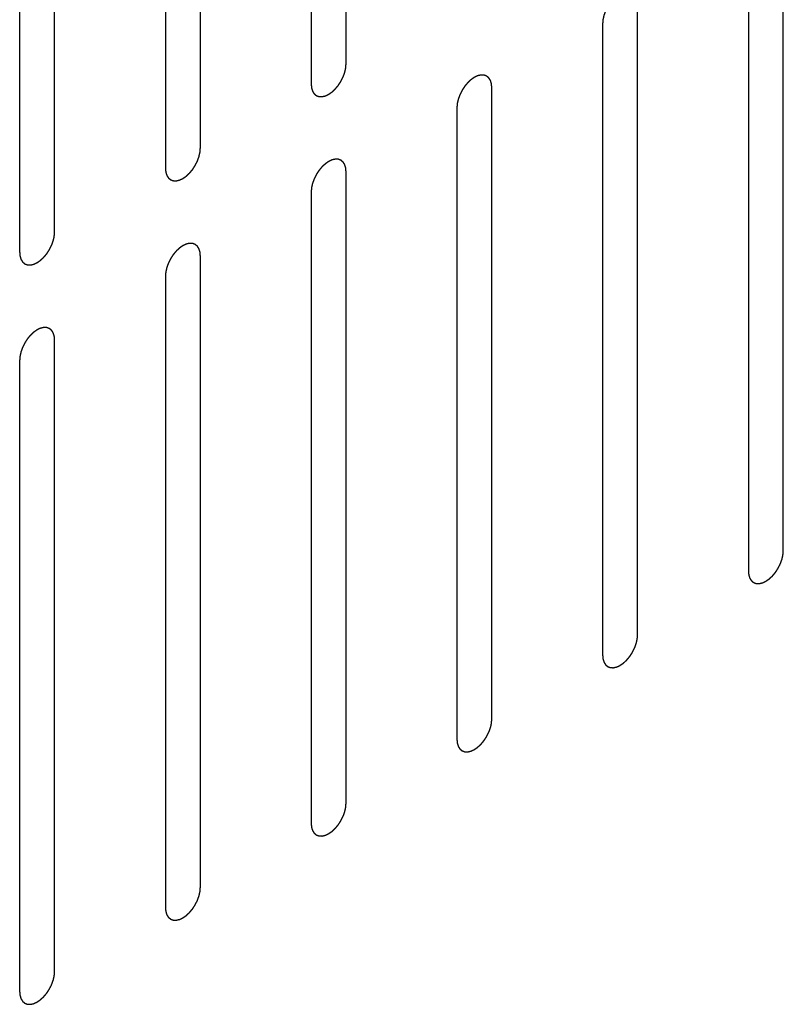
# Model space of a CAD drawing. Header units: inches. Extents: x 6 to 353, y 6 to 228.
# Tile 182 of 256: x 341.46 to 342.62, y 120.96 to 122.46. Entities that reach past the tile are written whole.
import ezdxf

# ---------------------------------------------------------------- set-up
doc = ezdxf.new("R2010")
doc.units = ezdxf.units.IN
doc.header["$LTSCALE"] = 19.946667
doc.header["$MEASUREMENT"] = 0
doc.linetypes.add('HIDDEN', pattern=[0.2, 0.1, -0.1])
doc.layers.add('DEFAULT_2', color=7, linetype='HIDDEN')

msp = doc.modelspace()

# ---------------------------------------------------------------- linework, layer by layer
at = {"layer": 'DEFAULT_2', "color": 7, "linetype": 'HIDDEN'}
for p, q in [((341.9532, 122.3913), (341.9532, 123.3507)), ((341.9002, 123.3201), (341.9002, 122.3607)), ((341.7319, 122.2635), (341.7319, 123.2229)), ((341.6789, 123.1923), (341.6789, 122.2329)), ((341.5106, 122.1358), (341.5106, 123.0951)), ((341.4575, 123.0645), (341.4575, 122.1051)), ((342.6172, 121.652), (342.6172, 122.6114)), ((342.5642, 122.5807), (342.5642, 121.6213)), ((342.3959, 121.5242), (342.3959, 122.4836)), ((342.3428, 122.453), (342.3428, 121.4936)), ((342.1745, 121.3964), (342.1745, 122.3558)), ((342.1215, 122.3252), (342.1215, 121.3658)), ((341.9532, 121.2686), (341.9532, 122.228)), ((341.9002, 122.1974), (341.9002, 121.238)), ((341.7319, 121.1408), (341.7319, 122.1002)), ((341.6789, 122.0696), (341.6789, 121.1102)), ((341.5106, 121.0131), (341.5106, 121.9725)), ((341.4575, 121.9418), (341.4575, 120.9824))]:
    msp.add_line(p, q, dxfattribs=at)
for points in [[(342.3959, 122.4836), (342.3958, 122.4845), (342.3957, 122.4859), (342.3955, 122.4876), (342.3954, 122.4884), (342.3954, 122.4889), (342.3954, 122.4892), (342.3953, 122.4895), (342.3952, 122.4899), (342.3949, 122.4906), (342.3946, 122.4917), (342.3943, 122.4927), (342.3941, 122.4934), (342.394, 122.4938), (342.3939, 122.4941), (342.3937, 122.4943), (342.3935, 122.4947), (342.3932, 122.4952), (342.3927, 122.496), (342.3921, 122.4968), (342.3918, 122.4974), (342.3916, 122.4977), (342.3915, 122.498), (342.3912, 122.4981), (342.391, 122.4984), (342.3905, 122.4988), (342.3898, 122.4994), (342.3891, 122.4999), (342.3886, 122.5003), (342.3883, 122.5006), (342.3881, 122.5008), (342.3879, 122.5008), (342.3875, 122.501), (342.3869, 122.5012), (342.3861, 122.5015), (342.3853, 122.5018), (342.3847, 122.502), (342.3844, 122.5021), (342.3841, 122.5022), (342.3838, 122.5022), (342.3834, 122.5023), (342.3828, 122.5023), (342.3818, 122.5023), (342.3809, 122.5024), (342.3802, 122.5024), (342.3798, 122.5024), (342.3796, 122.5024), (342.3792, 122.5023), (342.3788, 122.5023), (342.3781, 122.5021), (342.3771, 122.5019), (342.376, 122.5016), (342.3753, 122.5015), (342.3749, 122.5014), (342.3746, 122.5013), (342.3743, 122.5011), (342.3738, 122.501), (342.3733, 122.5007), (342.3726, 122.5004), (342.3718, 122.5), (342.3709, 122.4996), (342.3701, 122.4992), (342.3697, 122.499), (342.3694, 122.4989), (342.369, 122.4987), (342.3686, 122.4984), (342.3679, 122.4978), (342.3668, 122.4971), (342.3657, 122.4964), (342.3649, 122.4958), (342.3642, 122.4954), (342.3636, 122.4947), (342.3628, 122.494), (342.3617, 122.493), (342.3607, 122.4921), (342.3599, 122.4913), (342.3592, 122.4908), (342.3587, 122.49), (342.3579, 122.4892), (342.357, 122.488), (342.356, 122.4869), (342.3553, 122.486), (342.3547, 122.4853), (342.3542, 122.4845), (342.3535, 122.4835), (342.3526, 122.4822), (342.3518, 122.4809), (342.3511, 122.4799), (342.3506, 122.4791), (342.3502, 122.4783), (342.3496, 122.4772), (342.349, 122.4758), (342.3483, 122.4745), (342.3477, 122.4734), (342.3473, 122.4726), (342.347, 122.4717), (342.3466, 122.4706), (342.3461, 122.4692), (342.3456, 122.4678), (342.3452, 122.4667), (342.3448, 122.4659), (342.3447, 122.4651), (342.3444, 122.464), (342.3441, 122.4626), (342.3438, 122.4612), (342.3436, 122.4601), (342.3433, 122.4593), (342.3433, 122.4585), (342.3432, 122.4575), (342.3431, 122.4556), (342.3429, 122.454), (342.3428, 122.453)], [(341.9002, 122.3607), (341.9003, 122.3598), (341.9004, 122.3583), (341.9006, 122.3567), (341.9006, 122.3559), (341.9007, 122.3554), (341.9007, 122.355), (341.9008, 122.3547), (341.9009, 122.3543), (341.9011, 122.3536), (341.9014, 122.3526), (341.9018, 122.3516), (341.902, 122.3509), (341.9021, 122.3505), (341.9022, 122.3502), (341.9024, 122.3499), (341.9025, 122.3496), (341.9029, 122.3491), (341.9034, 122.3482), (341.9039, 122.3474), (341.9043, 122.3469), (341.9045, 122.3466), (341.9046, 122.3463), (341.9048, 122.3461), (341.9051, 122.3459), (341.9056, 122.3455), (341.9063, 122.3449), (341.907, 122.3443), (341.9075, 122.3439), (341.9078, 122.3437), (341.9079, 122.3435), (341.9082, 122.3434), (341.9085, 122.3433), (341.9091, 122.3431), (341.91, 122.3428), (341.9108, 122.3425), (341.9114, 122.3423), (341.9117, 122.3421), (341.9119, 122.342), (341.9122, 122.342), (341.9126, 122.342), (341.9133, 122.342), (341.9142, 122.3419), (341.9152, 122.3419), (341.9159, 122.3419), (341.9162, 122.3419), (341.9165, 122.3418), (341.9168, 122.3419), (341.9172, 122.342), (341.918, 122.3422), (341.919, 122.3424), (341.92, 122.3426), (341.9207, 122.3428), (341.9212, 122.3429), (341.9215, 122.3429), (341.9218, 122.3431), (341.9222, 122.3433), (341.9228, 122.3436), (341.9234, 122.3439), (341.9243, 122.3443), (341.9252, 122.3447), (341.9259, 122.345), (341.9264, 122.3452), (341.9267, 122.3454), (341.927, 122.3456), (341.9275, 122.3459), (341.9282, 122.3464), (341.9293, 122.3472), (341.9304, 122.3479), (341.9312, 122.3485), (341.9319, 122.3489), (341.9325, 122.3495), (341.9333, 122.3503), (341.9343, 122.3512), (341.9354, 122.3522), (341.9362, 122.353), (341.9368, 122.3535), (341.9374, 122.3542), (341.9381, 122.3551), (341.9391, 122.3563), (341.9401, 122.3574), (341.9408, 122.3583), (341.9414, 122.3589), (341.9419, 122.3598), (341.9426, 122.3608), (341.9434, 122.3621), (341.9443, 122.3634), (341.9449, 122.3644), (341.9455, 122.3652), (341.9459, 122.366), (341.9464, 122.3671), (341.9471, 122.3684), (341.9478, 122.3698), (341.9483, 122.3709), (341.9488, 122.3717), (341.949, 122.3725), (341.9495, 122.3736), (341.95, 122.375), (341.9505, 122.3764), (341.9509, 122.3775), (341.9512, 122.3784), (341.9514, 122.3792), (341.9516, 122.3803), (341.9519, 122.3817), (341.9523, 122.383), (341.9525, 122.3841), (341.9527, 122.385), (341.9528, 122.3857), (341.9529, 122.3868), (341.953, 122.3887), (341.9531, 122.3903), (341.9532, 122.3913)], [(342.1745, 122.3558), (342.1745, 122.3567), (342.1743, 122.3581), (342.1742, 122.3598), (342.1741, 122.3606), (342.1741, 122.3611), (342.1741, 122.3615), (342.1739, 122.3617), (342.1738, 122.3622), (342.1736, 122.3629), (342.1733, 122.3639), (342.173, 122.3649), (342.1728, 122.3656), (342.1726, 122.366), (342.1726, 122.3663), (342.1724, 122.3665), (342.1722, 122.3669), (342.1718, 122.3674), (342.1713, 122.3682), (342.1708, 122.369), (342.1705, 122.3696), (342.1703, 122.3699), (342.1701, 122.3702), (342.1699, 122.3703), (342.1696, 122.3706), (342.1691, 122.371), (342.1685, 122.3716), (342.1678, 122.3721), (342.1673, 122.3726), (342.167, 122.3728), (342.1668, 122.373), (342.1665, 122.373), (342.1662, 122.3732), (342.1656, 122.3734), (342.1648, 122.3737), (342.1639, 122.374), (342.1634, 122.3742), (342.163, 122.3743), (342.1628, 122.3745), (342.1625, 122.3744), (342.1621, 122.3745), (342.1615, 122.3745), (342.1605, 122.3745), (342.1596, 122.3746), (342.1589, 122.3746), (342.1585, 122.3746), (342.1582, 122.3747), (342.1579, 122.3746), (342.1575, 122.3745), (342.1568, 122.3743), (342.1557, 122.3741), (342.1547, 122.3738), (342.154, 122.3737), (342.1536, 122.3736), (342.1533, 122.3735), (342.1529, 122.3734), (342.1525, 122.3732), (342.152, 122.3729), (342.1513, 122.3726), (342.1504, 122.3722), (342.1496, 122.3718), (342.1488, 122.3715), (342.1484, 122.3712), (342.148, 122.3711), (342.1477, 122.3709), (342.1473, 122.3706), (342.1465, 122.3701), (342.1455, 122.3693), (342.1444, 122.3686), (342.1435, 122.368), (342.1429, 122.3676), (342.1423, 122.367), (342.1414, 122.3662), (342.1404, 122.3652), (342.1394, 122.3643), (342.1386, 122.3635), (342.1379, 122.363), (342.1374, 122.3623), (342.1366, 122.3614), (342.1356, 122.3602), (342.1347, 122.3591), (342.1339, 122.3582), (342.1333, 122.3575), (342.1329, 122.3567), (342.1322, 122.3557), (342.1313, 122.3544), (342.1305, 122.3531), (342.1298, 122.3521), (342.1293, 122.3513), (342.1289, 122.3505), (342.1283, 122.3494), (342.1276, 122.3481), (342.127, 122.3467), (342.1264, 122.3456), (342.126, 122.3448), (342.1257, 122.344), (342.1253, 122.3428), (342.1248, 122.3415), (342.1243, 122.3401), (342.1239, 122.339), (342.1235, 122.3381), (342.1234, 122.3373), (342.1231, 122.3362), (342.1228, 122.3348), (342.1225, 122.3334), (342.1222, 122.3324), (342.122, 122.3315), (342.122, 122.3307), (342.1219, 122.3297), (342.1217, 122.3278), (342.1216, 122.3262), (342.1215, 122.3252)], [(341.6789, 122.2329), (341.679, 122.232), (341.6791, 122.2306), (341.6792, 122.2289), (341.6793, 122.2281), (341.6793, 122.2276), (341.6794, 122.2272), (341.6795, 122.227), (341.6796, 122.2265), (341.6798, 122.2258), (341.6801, 122.2248), (341.6804, 122.2238), (341.6807, 122.2231), (341.6808, 122.2227), (341.6809, 122.2224), (341.681, 122.2222), (341.6812, 122.2218), (341.6816, 122.2213), (341.6821, 122.2205), (341.6826, 122.2197), (341.6829, 122.2191), (341.6832, 122.2188), (341.6833, 122.2185), (341.6835, 122.2184), (341.6838, 122.2181), (341.6843, 122.2177), (341.685, 122.2171), (341.6857, 122.2166), (341.6861, 122.2161), (341.6864, 122.2159), (341.6866, 122.2157), (341.6869, 122.2157), (341.6872, 122.2155), (341.6878, 122.2153), (341.6886, 122.215), (341.6895, 122.2147), (341.6901, 122.2145), (341.6904, 122.2144), (341.6906, 122.2142), (341.6909, 122.2143), (341.6913, 122.2142), (341.692, 122.2142), (341.6929, 122.2142), (341.6939, 122.2141), (341.6945, 122.2141), (341.6949, 122.2141), (341.6952, 122.214), (341.6955, 122.2141), (341.6959, 122.2142), (341.6966, 122.2144), (341.6977, 122.2146), (341.6987, 122.2149), (341.6994, 122.215), (341.6998, 122.2151), (341.7001, 122.2152), (341.7005, 122.2153), (341.7009, 122.2155), (341.7015, 122.2158), (341.7021, 122.2161), (341.703, 122.2165), (341.7039, 122.2169), (341.7046, 122.2172), (341.7051, 122.2175), (341.7054, 122.2176), (341.7057, 122.2178), (341.7061, 122.2181), (341.7069, 122.2186), (341.708, 122.2194), (341.709, 122.2201), (341.7099, 122.2207), (341.7105, 122.2211), (341.7112, 122.2217), (341.712, 122.2225), (341.713, 122.2235), (341.714, 122.2244), (341.7149, 122.2252), (341.7155, 122.2257), (341.7161, 122.2264), (341.7168, 122.2273), (341.7178, 122.2285), (341.7187, 122.2296), (341.7195, 122.2305), (341.7201, 122.2312), (341.7206, 122.232), (341.7213, 122.233), (341.7221, 122.2343), (341.723, 122.2356), (341.7236, 122.2366), (341.7242, 122.2374), (341.7245, 122.2382), (341.7251, 122.2393), (341.7258, 122.2407), (341.7265, 122.242), (341.727, 122.2431), (341.7275, 122.2439), (341.7277, 122.2447), (341.7281, 122.2459), (341.7286, 122.2473), (341.7292, 122.2486), (341.7296, 122.2498), (341.7299, 122.2506), (341.73, 122.2514), (341.7303, 122.2525), (341.7306, 122.2539), (341.7309, 122.2553), (341.7312, 122.2564), (341.7314, 122.2572), (341.7314, 122.258), (341.7315, 122.259), (341.7317, 122.2609), (341.7318, 122.2625), (341.7319, 122.2635)], [(341.9532, 122.228), (341.9531, 122.229), (341.953, 122.2304), (341.9529, 122.232), (341.9528, 122.2328), (341.9527, 122.2333), (341.9527, 122.2337), (341.9526, 122.234), (341.9525, 122.2344), (341.9523, 122.2351), (341.952, 122.2361), (341.9517, 122.2371), (341.9514, 122.2378), (341.9513, 122.2382), (341.9512, 122.2385), (341.9511, 122.2388), (341.9509, 122.2391), (341.9505, 122.2397), (341.95, 122.2405), (341.9495, 122.2413), (341.9492, 122.2418), (341.9489, 122.2422), (341.9488, 122.2424), (341.9486, 122.2426), (341.9483, 122.2428), (341.9478, 122.2432), (341.9471, 122.2438), (341.9464, 122.2444), (341.9459, 122.2448), (341.9457, 122.245), (341.9455, 122.2452), (341.9452, 122.2453), (341.9449, 122.2454), (341.9443, 122.2456), (341.9435, 122.2459), (341.9426, 122.2462), (341.942, 122.2464), (341.9417, 122.2466), (341.9415, 122.2467), (341.9412, 122.2467), (341.9408, 122.2467), (341.9401, 122.2467), (341.9392, 122.2468), (341.9382, 122.2468), (341.9376, 122.2468), (341.9372, 122.2468), (341.9369, 122.2469), (341.9366, 122.2468), (341.9362, 122.2467), (341.9355, 122.2465), (341.9344, 122.2463), (341.9334, 122.2461), (341.9327, 122.2459), (341.9323, 122.2458), (341.932, 122.2458), (341.9316, 122.2456), (341.9312, 122.2454), (341.9306, 122.2451), (341.93, 122.2448), (341.9291, 122.2444), (341.9282, 122.244), (341.9275, 122.2437), (341.927, 122.2435), (341.9267, 122.2433), (341.9264, 122.2431), (341.926, 122.2428), (341.9252, 122.2423), (341.9241, 122.2415), (341.9231, 122.2408), (341.9222, 122.2402), (341.9216, 122.2398), (341.9209, 122.2392), (341.9201, 122.2384), (341.9191, 122.2375), (341.918, 122.2365), (341.9172, 122.2357), (341.9166, 122.2352), (341.916, 122.2345), (341.9153, 122.2336), (341.9143, 122.2325), (341.9134, 122.2313), (341.9126, 122.2304), (341.912, 122.2298), (341.9115, 122.229), (341.9108, 122.2279), (341.91, 122.2266), (341.9091, 122.2253), (341.9085, 122.2243), (341.9079, 122.2235), (341.9076, 122.2227), (341.907, 122.2216), (341.9063, 122.2203), (341.9056, 122.2189), (341.9051, 122.2178), (341.9046, 122.217), (341.9044, 122.2162), (341.904, 122.2151), (341.9035, 122.2137), (341.9029, 122.2123), (341.9025, 122.2112), (341.9022, 122.2103), (341.902, 122.2095), (341.9018, 122.2084), (341.9015, 122.207), (341.9012, 122.2057), (341.9009, 122.2046), (341.9007, 122.2037), (341.9007, 122.203), (341.9006, 122.2019), (341.9004, 122.2), (341.9003, 122.1985), (341.9002, 122.1974)], [(341.4575, 122.1051), (341.4576, 122.1042), (341.4578, 122.1028), (341.4579, 122.1011), (341.458, 122.1003), (341.458, 122.0998), (341.458, 122.0995), (341.4581, 122.0992), (341.4583, 122.0988), (341.4585, 122.0981), (341.4588, 122.097), (341.4591, 122.096), (341.4593, 122.0953), (341.4595, 122.0949), (341.4595, 122.0946), (341.4597, 122.0944), (341.4599, 122.0941), (341.4603, 122.0935), (341.4608, 122.0927), (341.4613, 122.0919), (341.4616, 122.0913), (341.4618, 122.091), (341.462, 122.0907), (341.4622, 122.0906), (341.4625, 122.0903), (341.463, 122.0899), (341.4636, 122.0894), (341.4643, 122.0888), (341.4648, 122.0884), (341.4651, 122.0881), (341.4653, 122.0879), (341.4656, 122.0879), (341.4659, 122.0877), (341.4665, 122.0875), (341.4673, 122.0872), (341.4681, 122.0869), (341.4687, 122.0867), (341.4691, 122.0866), (341.4693, 122.0865), (341.4696, 122.0865), (341.47, 122.0864), (341.4706, 122.0864), (341.4716, 122.0864), (341.4725, 122.0863), (341.4732, 122.0863), (341.4736, 122.0863), (341.4739, 122.0863), (341.4742, 122.0864), (341.4746, 122.0864), (341.4753, 122.0866), (341.4763, 122.0868), (341.4774, 122.0871), (341.4781, 122.0872), (341.4785, 122.0873), (341.4788, 122.0874), (341.4792, 122.0876), (341.4796, 122.0878), (341.4801, 122.088), (341.4808, 122.0883), (341.4817, 122.0887), (341.4825, 122.0891), (341.4833, 122.0895), (341.4837, 122.0897), (341.4841, 122.0898), (341.4844, 122.0901), (341.4848, 122.0903), (341.4856, 122.0909), (341.4866, 122.0916), (341.4877, 122.0923), (341.4886, 122.0929), (341.4892, 122.0933), (341.4898, 122.094), (341.4907, 122.0947), (341.4917, 122.0957), (341.4927, 122.0966), (341.4935, 122.0974), (341.4942, 122.0979), (341.4947, 122.0987), (341.4955, 122.0996), (341.4965, 122.1007), (341.4974, 122.1018), (341.4982, 122.1027), (341.4988, 122.1034), (341.4992, 122.1042), (341.4999, 122.1052), (341.5008, 122.1065), (341.5016, 122.1078), (341.5023, 122.1088), (341.5028, 122.1096), (341.5032, 122.1104), (341.5038, 122.1115), (341.5045, 122.1129), (341.5051, 122.1142), (341.5057, 122.1153), (341.5061, 122.1161), (341.5064, 122.117), (341.5068, 122.1181), (341.5073, 122.1195), (341.5078, 122.1209), (341.5082, 122.122), (341.5086, 122.1228), (341.5087, 122.1236), (341.509, 122.1247), (341.5093, 122.1261), (341.5096, 122.1275), (341.5099, 122.1286), (341.5101, 122.1294), (341.5101, 122.1302), (341.5102, 122.1313), (341.5104, 122.1331), (341.5105, 122.1347), (341.5106, 122.1358)], [(341.7319, 122.1002), (341.7318, 122.1012), (341.7317, 122.1026), (341.7315, 122.1042), (341.7315, 122.1051), (341.7314, 122.1055), (341.7314, 122.1059), (341.7313, 122.1062), (341.7312, 122.1066), (341.731, 122.1073), (341.7307, 122.1083), (341.7303, 122.1093), (341.7301, 122.11), (341.73, 122.1104), (341.7299, 122.1108), (341.7297, 122.111), (341.7296, 122.1113), (341.7292, 122.1119), (341.7287, 122.1127), (341.7282, 122.1135), (341.7278, 122.1141), (341.7276, 122.1144), (341.7275, 122.1146), (341.7273, 122.1148), (341.727, 122.115), (341.7265, 122.1154), (341.7258, 122.116), (341.7251, 122.1166), (341.7246, 122.117), (341.7243, 122.1172), (341.7241, 122.1174), (341.7239, 122.1175), (341.7236, 122.1176), (341.723, 122.1178), (341.7221, 122.1181), (341.7213, 122.1184), (341.7207, 122.1187), (341.7204, 122.1188), (341.7201, 122.1189), (341.7198, 122.1189), (341.7195, 122.1189), (341.7188, 122.1189), (341.7179, 122.119), (341.7169, 122.119), (341.7162, 122.119), (341.7159, 122.1191), (341.7156, 122.1191), (341.7153, 122.119), (341.7149, 122.1189), (341.7141, 122.1187), (341.7131, 122.1185), (341.7121, 122.1183), (341.7114, 122.1181), (341.7109, 122.118), (341.7106, 122.118), (341.7103, 122.1178), (341.7099, 122.1176), (341.7093, 122.1174), (341.7087, 122.1171), (341.7078, 122.1167), (341.7069, 122.1162), (341.7062, 122.1159), (341.7057, 122.1157), (341.7054, 122.1156), (341.7051, 122.1153), (341.7046, 122.115), (341.7039, 122.1145), (341.7028, 122.1138), (341.7017, 122.113), (341.7009, 122.1124), (341.7002, 122.112), (341.6996, 122.1114), (341.6988, 122.1107), (341.6978, 122.1097), (341.6967, 122.1087), (341.6959, 122.108), (341.6953, 122.1074), (341.6947, 122.1067), (341.6939, 122.1058), (341.693, 122.1047), (341.692, 122.1035), (341.6913, 122.1026), (341.6907, 122.102), (341.6902, 122.1012), (341.6895, 122.1001), (341.6887, 122.0988), (341.6878, 122.0976), (341.6872, 122.0965), (341.6866, 122.0958), (341.6862, 122.0949), (341.6857, 122.0938), (341.685, 122.0925), (341.6843, 122.0911), (341.6838, 122.09), (341.6833, 122.0892), (341.6831, 122.0884), (341.6826, 122.0873), (341.6821, 122.0859), (341.6816, 122.0845), (341.6812, 122.0834), (341.6809, 122.0826), (341.6807, 122.0817), (341.6805, 122.0806), (341.6802, 122.0793), (341.6798, 122.0779), (341.6796, 122.0768), (341.6794, 122.076), (341.6793, 122.0752), (341.6792, 122.0741), (341.6791, 122.0723), (341.679, 122.0707), (341.6789, 122.0696)], [(341.5106, 121.9725), (341.5105, 121.9734), (341.5104, 121.9748), (341.5102, 121.9765), (341.5102, 121.9773), (341.5101, 121.9777), (341.5101, 121.9781), (341.51, 121.9784), (341.5099, 121.9788), (341.5096, 121.9795), (341.5093, 121.9805), (341.509, 121.9815), (341.5088, 121.9823), (341.5087, 121.9827), (341.5086, 121.983), (341.5084, 121.9832), (341.5082, 121.9835), (341.5079, 121.9841), (341.5074, 121.9849), (341.5069, 121.9857), (341.5065, 121.9863), (341.5063, 121.9866), (341.5062, 121.9869), (341.5059, 121.987), (341.5057, 121.9872), (341.5052, 121.9876), (341.5045, 121.9882), (341.5038, 121.9888), (341.5033, 121.9892), (341.503, 121.9894), (341.5028, 121.9896), (341.5026, 121.9897), (341.5022, 121.9898), (341.5016, 121.99), (341.5008, 121.9904), (341.5, 121.9907), (341.4994, 121.9909), (341.4991, 121.991), (341.4988, 121.9911), (341.4985, 121.9911), (341.4982, 121.9911), (341.4975, 121.9912), (341.4965, 121.9912), (341.4956, 121.9912), (341.4949, 121.9913), (341.4945, 121.9913), (341.4943, 121.9913), (341.4939, 121.9912), (341.4935, 121.9911), (341.4928, 121.991), (341.4918, 121.9907), (341.4907, 121.9905), (341.49, 121.9903), (341.4896, 121.9902), (341.4893, 121.9902), (341.489, 121.99), (341.4885, 121.9898), (341.488, 121.9896), (341.4873, 121.9893), (341.4865, 121.9889), (341.4856, 121.9885), (341.4848, 121.9881), (341.4844, 121.9879), (341.4841, 121.9878), (341.4837, 121.9875), (341.4833, 121.9872), (341.4826, 121.9867), (341.4815, 121.986), (341.4804, 121.9852), (341.4796, 121.9846), (341.4789, 121.9842), (341.4783, 121.9836), (341.4775, 121.9829), (341.4764, 121.9819), (341.4754, 121.981), (341.4746, 121.9802), (341.4739, 121.9796), (341.4734, 121.9789), (341.4726, 121.978), (341.4717, 121.9769), (341.4707, 121.9758), (341.47, 121.9748), (341.4694, 121.9742), (341.4689, 121.9734), (341.4682, 121.9724), (341.4674, 121.9711), (341.4665, 121.9698), (341.4658, 121.9687), (341.4653, 121.968), (341.4649, 121.9671), (341.4644, 121.9661), (341.4637, 121.9647), (341.463, 121.9634), (341.4624, 121.9623), (341.462, 121.9615), (341.4617, 121.9606), (341.4613, 121.9595), (341.4608, 121.9581), (341.4603, 121.9567), (341.4599, 121.9556), (341.4595, 121.9548), (341.4594, 121.954), (341.4591, 121.9529), (341.4588, 121.9515), (341.4585, 121.9501), (341.4583, 121.949), (341.458, 121.9482), (341.458, 121.9474), (341.4579, 121.9463), (341.4578, 121.9445), (341.4576, 121.9429), (341.4575, 121.9418)], [(342.5642, 121.6213), (342.5642, 121.6204), (342.5644, 121.619), (342.5645, 121.6173), (342.5646, 121.6165), (342.5646, 121.616), (342.5647, 121.6157), (342.5648, 121.6154), (342.5649, 121.615), (342.5651, 121.6143), (342.5654, 121.6133), (342.5657, 121.6122), (342.5659, 121.6115), (342.5661, 121.6111), (342.5661, 121.6108), (342.5663, 121.6106), (342.5665, 121.6103), (342.5669, 121.6097), (342.5674, 121.6089), (342.5679, 121.6081), (342.5682, 121.6075), (342.5684, 121.6072), (342.5686, 121.6069), (342.5688, 121.6068), (342.5691, 121.6065), (342.5696, 121.6061), (342.5703, 121.6056), (342.571, 121.605), (342.5714, 121.6046), (342.5717, 121.6044), (342.5719, 121.6042), (342.5722, 121.6041), (342.5725, 121.604), (342.5731, 121.6037), (342.5739, 121.6034), (342.5748, 121.6031), (342.5753, 121.6029), (342.5757, 121.6028), (342.5759, 121.6027), (342.5762, 121.6027), (342.5766, 121.6027), (342.5773, 121.6026), (342.5782, 121.6026), (342.5792, 121.6026), (342.5798, 121.6025), (342.5802, 121.6025), (342.5805, 121.6025), (342.5808, 121.6026), (342.5812, 121.6027), (342.5819, 121.6028), (342.583, 121.6031), (342.584, 121.6033), (342.5847, 121.6034), (342.5851, 121.6035), (342.5854, 121.6036), (342.5858, 121.6038), (342.5862, 121.604), (342.5867, 121.6042), (342.5874, 121.6045), (342.5883, 121.6049), (342.5892, 121.6053), (342.5899, 121.6057), (342.5904, 121.6059), (342.5907, 121.606), (342.591, 121.6063), (342.5914, 121.6065), (342.5922, 121.6071), (342.5933, 121.6078), (342.5943, 121.6085), (342.5952, 121.6092), (342.5958, 121.6096), (342.5964, 121.6102), (342.5973, 121.6109), (342.5983, 121.6119), (342.5993, 121.6128), (342.6002, 121.6136), (342.6008, 121.6141), (342.6014, 121.6149), (342.6021, 121.6158), (342.6031, 121.6169), (342.604, 121.618), (342.6048, 121.6189), (342.6054, 121.6196), (342.6059, 121.6204), (342.6065, 121.6214), (342.6074, 121.6227), (342.6082, 121.624), (342.6089, 121.6251), (342.6095, 121.6258), (342.6098, 121.6266), (342.6104, 121.6277), (342.6111, 121.6291), (342.6118, 121.6304), (342.6123, 121.6315), (342.6127, 121.6323), (342.613, 121.6332), (342.6134, 121.6343), (342.6139, 121.6357), (342.6145, 121.6371), (342.6148, 121.6382), (342.6152, 121.639), (342.6153, 121.6398), (342.6156, 121.6409), (342.6159, 121.6423), (342.6162, 121.6437), (342.6165, 121.6448), (342.6167, 121.6456), (342.6167, 121.6464), (342.6168, 121.6475), (342.617, 121.6493), (342.6171, 121.6509), (342.6172, 121.652)], [(342.3428, 121.4936), (342.3429, 121.4926), (342.343, 121.4912), (342.3432, 121.4896), (342.3433, 121.4887), (342.3433, 121.4883), (342.3433, 121.4879), (342.3434, 121.4876), (342.3436, 121.4872), (342.3438, 121.4865), (342.3441, 121.4855), (342.3444, 121.4845), (342.3446, 121.4838), (342.3448, 121.4834), (342.3448, 121.483), (342.345, 121.4828), (342.3452, 121.4825), (342.3456, 121.4819), (342.3461, 121.4811), (342.3466, 121.4803), (342.3469, 121.4797), (342.3471, 121.4794), (342.3473, 121.4792), (342.3475, 121.479), (342.3478, 121.4788), (342.3482, 121.4784), (342.3489, 121.4778), (342.3496, 121.4772), (342.3501, 121.4768), (342.3504, 121.4766), (342.3506, 121.4764), (342.3509, 121.4763), (342.3512, 121.4762), (342.3518, 121.476), (342.3526, 121.4757), (342.3534, 121.4753), (342.354, 121.4751), (342.3544, 121.475), (342.3546, 121.4749), (342.3549, 121.4749), (342.3553, 121.4749), (342.3559, 121.4749), (342.3569, 121.4748), (342.3578, 121.4748), (342.3585, 121.4747), (342.3589, 121.4747), (342.3592, 121.4747), (342.3595, 121.4748), (342.3599, 121.4749), (342.3606, 121.475), (342.3616, 121.4753), (342.3627, 121.4755), (342.3634, 121.4757), (342.3638, 121.4758), (342.3641, 121.4758), (342.3644, 121.476), (342.3649, 121.4762), (342.3654, 121.4764), (342.3661, 121.4767), (342.367, 121.4771), (342.3678, 121.4775), (342.3686, 121.4779), (342.369, 121.4781), (342.3694, 121.4782), (342.3697, 121.4785), (342.3701, 121.4788), (342.3709, 121.4793), (342.3719, 121.48), (342.373, 121.4808), (342.3739, 121.4814), (342.3745, 121.4818), (342.3751, 121.4824), (342.376, 121.4831), (342.377, 121.4841), (342.378, 121.4851), (342.3788, 121.4858), (342.3795, 121.4864), (342.38, 121.4871), (342.3808, 121.488), (342.3817, 121.4891), (342.3827, 121.4902), (342.3835, 121.4912), (342.384, 121.4918), (342.3845, 121.4926), (342.3852, 121.4936), (342.3861, 121.4949), (342.3869, 121.4962), (342.3876, 121.4973), (342.3881, 121.498), (342.3885, 121.4989), (342.3891, 121.4999), (342.3897, 121.5013), (342.3904, 121.5027), (342.391, 121.5037), (342.3914, 121.5046), (342.3917, 121.5054), (342.3921, 121.5065), (342.3926, 121.5079), (342.3931, 121.5093), (342.3935, 121.5104), (342.3939, 121.5112), (342.394, 121.5121), (342.3943, 121.5132), (342.3946, 121.5145), (342.3949, 121.5159), (342.3952, 121.517), (342.3954, 121.5178), (342.3954, 121.5186), (342.3955, 121.5197), (342.3957, 121.5215), (342.3958, 121.5231), (342.3959, 121.5242)], [(342.1215, 121.3658), (342.1216, 121.3648), (342.1217, 121.3634), (342.1219, 121.3618), (342.1219, 121.361), (342.122, 121.3605), (342.122, 121.3601), (342.1221, 121.3598), (342.1222, 121.3594), (342.1225, 121.3587), (342.1228, 121.3577), (342.1231, 121.3567), (342.1233, 121.356), (342.1234, 121.3556), (342.1235, 121.3553), (342.1237, 121.355), (342.1239, 121.3547), (342.1242, 121.3541), (342.1247, 121.3533), (342.1252, 121.3525), (342.1256, 121.352), (342.1258, 121.3516), (342.1259, 121.3514), (342.1262, 121.3512), (342.1264, 121.351), (342.1269, 121.3506), (342.1276, 121.35), (342.1283, 121.3494), (342.1288, 121.349), (342.1291, 121.3488), (342.1293, 121.3486), (342.1295, 121.3485), (342.1299, 121.3484), (342.1305, 121.3482), (342.1313, 121.3479), (342.1321, 121.3476), (342.1327, 121.3473), (342.133, 121.3472), (342.1333, 121.3471), (342.1336, 121.3471), (342.1339, 121.3471), (342.1346, 121.3471), (342.1356, 121.347), (342.1365, 121.347), (342.1372, 121.347), (342.1376, 121.347), (342.1378, 121.3469), (342.1382, 121.347), (342.1386, 121.3471), (342.1393, 121.3473), (342.1403, 121.3475), (342.1413, 121.3477), (342.1421, 121.3479), (342.1425, 121.348), (342.1428, 121.348), (342.1431, 121.3482), (342.1436, 121.3484), (342.1441, 121.3487), (342.1448, 121.349), (342.1456, 121.3494), (342.1465, 121.3498), (342.1473, 121.3501), (342.1477, 121.3503), (342.148, 121.3505), (342.1484, 121.3507), (342.1488, 121.351), (342.1495, 121.3515), (342.1506, 121.3523), (342.1517, 121.353), (342.1525, 121.3536), (342.1532, 121.354), (342.1538, 121.3546), (342.1546, 121.3554), (342.1557, 121.3563), (342.1567, 121.3573), (342.1575, 121.3581), (342.1582, 121.3586), (342.1587, 121.3593), (342.1595, 121.3602), (342.1604, 121.3613), (342.1614, 121.3625), (342.1621, 121.3634), (342.1627, 121.364), (342.1632, 121.3648), (342.1639, 121.3659), (342.1647, 121.3672), (342.1656, 121.3685), (342.1663, 121.3695), (342.1668, 121.3703), (342.1672, 121.3711), (342.1677, 121.3722), (342.1684, 121.3735), (342.1691, 121.3749), (342.1696, 121.376), (342.1701, 121.3768), (342.1704, 121.3776), (342.1708, 121.3787), (342.1713, 121.3801), (342.1718, 121.3815), (342.1722, 121.3826), (342.1725, 121.3835), (342.1727, 121.3843), (342.173, 121.3854), (342.1733, 121.3868), (342.1736, 121.3881), (342.1738, 121.3892), (342.1741, 121.3901), (342.1741, 121.3908), (342.1742, 121.3919), (342.1743, 121.3938), (342.1745, 121.3953), (342.1745, 121.3964)], [(341.9002, 121.238), (341.9003, 121.2371), (341.9004, 121.2356), (341.9006, 121.234), (341.9006, 121.2332), (341.9007, 121.2327), (341.9007, 121.2323), (341.9008, 121.232), (341.9009, 121.2316), (341.9011, 121.2309), (341.9014, 121.2299), (341.9018, 121.2289), (341.902, 121.2282), (341.9021, 121.2278), (341.9022, 121.2275), (341.9024, 121.2273), (341.9025, 121.2269), (341.9029, 121.2264), (341.9034, 121.2256), (341.9039, 121.2247), (341.9043, 121.2242), (341.9045, 121.2239), (341.9046, 121.2236), (341.9048, 121.2234), (341.9051, 121.2232), (341.9056, 121.2228), (341.9063, 121.2222), (341.907, 121.2216), (341.9075, 121.2212), (341.9078, 121.221), (341.9079, 121.2208), (341.9082, 121.2207), (341.9085, 121.2206), (341.9091, 121.2204), (341.91, 121.2201), (341.9108, 121.2198), (341.9114, 121.2196), (341.9117, 121.2195), (341.9119, 121.2193), (341.9122, 121.2193), (341.9126, 121.2193), (341.9133, 121.2193), (341.9142, 121.2193), (341.9152, 121.2192), (341.9159, 121.2192), (341.9162, 121.2192), (341.9165, 121.2191), (341.9168, 121.2192), (341.9172, 121.2193), (341.918, 121.2195), (341.919, 121.2197), (341.92, 121.22), (341.9207, 121.2201), (341.9212, 121.2202), (341.9215, 121.2202), (341.9218, 121.2204), (341.9222, 121.2206), (341.9228, 121.2209), (341.9234, 121.2212), (341.9243, 121.2216), (341.9252, 121.222), (341.9259, 121.2223), (341.9264, 121.2225), (341.9267, 121.2227), (341.927, 121.2229), (341.9275, 121.2232), (341.9282, 121.2237), (341.9293, 121.2245), (341.9304, 121.2252), (341.9312, 121.2258), (341.9319, 121.2262), (341.9325, 121.2268), (341.9333, 121.2276), (341.9343, 121.2285), (341.9354, 121.2295), (341.9362, 121.2303), (341.9368, 121.2308), (341.9374, 121.2315), (341.9381, 121.2324), (341.9391, 121.2336), (341.9401, 121.2347), (341.9408, 121.2356), (341.9414, 121.2363), (341.9419, 121.2371), (341.9426, 121.2381), (341.9434, 121.2394), (341.9443, 121.2407), (341.9449, 121.2417), (341.9455, 121.2425), (341.9459, 121.2433), (341.9464, 121.2444), (341.9471, 121.2457), (341.9478, 121.2471), (341.9483, 121.2482), (341.9488, 121.249), (341.949, 121.2498), (341.9495, 121.2509), (341.95, 121.2523), (341.9505, 121.2537), (341.9509, 121.2548), (341.9512, 121.2557), (341.9514, 121.2565), (341.9516, 121.2576), (341.9519, 121.259), (341.9523, 121.2603), (341.9525, 121.2614), (341.9527, 121.2623), (341.9528, 121.2631), (341.9529, 121.2641), (341.953, 121.266), (341.9531, 121.2676), (341.9532, 121.2686)], [(341.6789, 121.1102), (341.679, 121.1093), (341.6791, 121.1079), (341.6792, 121.1062), (341.6793, 121.1054), (341.6793, 121.1049), (341.6794, 121.1046), (341.6795, 121.1043), (341.6796, 121.1039), (341.6798, 121.1032), (341.6801, 121.1021), (341.6804, 121.1011), (341.6807, 121.1004), (341.6808, 121.1), (341.6809, 121.0997), (341.681, 121.0995), (341.6812, 121.0991), (341.6816, 121.0986), (341.6821, 121.0978), (341.6826, 121.097), (341.6829, 121.0964), (341.6832, 121.0961), (341.6833, 121.0958), (341.6835, 121.0957), (341.6838, 121.0954), (341.6843, 121.095), (341.685, 121.0944), (341.6857, 121.0939), (341.6861, 121.0935), (341.6864, 121.0932), (341.6866, 121.093), (341.6869, 121.093), (341.6872, 121.0928), (341.6878, 121.0926), (341.6886, 121.0923), (341.6895, 121.092), (341.6901, 121.0918), (341.6904, 121.0917), (341.6906, 121.0915), (341.6909, 121.0916), (341.6913, 121.0915), (341.692, 121.0915), (341.6929, 121.0915), (341.6939, 121.0914), (341.6945, 121.0914), (341.6949, 121.0914), (341.6952, 121.0914), (341.6955, 121.0915), (341.6959, 121.0915), (341.6966, 121.0917), (341.6977, 121.0919), (341.6987, 121.0922), (341.6994, 121.0923), (341.6998, 121.0924), (341.7001, 121.0925), (341.7005, 121.0926), (341.7009, 121.0928), (341.7015, 121.0931), (341.7021, 121.0934), (341.703, 121.0938), (341.7039, 121.0942), (341.7046, 121.0946), (341.7051, 121.0948), (341.7054, 121.0949), (341.7057, 121.0951), (341.7061, 121.0954), (341.7069, 121.096), (341.708, 121.0967), (341.709, 121.0974), (341.7099, 121.098), (341.7105, 121.0984), (341.7112, 121.0991), (341.712, 121.0998), (341.713, 121.1008), (341.714, 121.1017), (341.7149, 121.1025), (341.7155, 121.103), (341.7161, 121.1037), (341.7168, 121.1046), (341.7178, 121.1058), (341.7187, 121.1069), (341.7195, 121.1078), (341.7201, 121.1085), (341.7206, 121.1093), (341.7213, 121.1103), (341.7221, 121.1116), (341.723, 121.1129), (341.7236, 121.1139), (341.7242, 121.1147), (341.7245, 121.1155), (341.7251, 121.1166), (341.7258, 121.118), (341.7265, 121.1193), (341.727, 121.1204), (341.7275, 121.1212), (341.7277, 121.1221), (341.7281, 121.1232), (341.7286, 121.1246), (341.7292, 121.126), (341.7296, 121.1271), (341.7299, 121.1279), (341.73, 121.1287), (341.7303, 121.1298), (341.7306, 121.1312), (341.7309, 121.1326), (341.7312, 121.1337), (341.7314, 121.1345), (341.7314, 121.1353), (341.7315, 121.1363), (341.7317, 121.1382), (341.7318, 121.1398), (341.7319, 121.1408)], [(341.4575, 120.9824), (341.4576, 120.9815), (341.4578, 120.9801), (341.4579, 120.9784), (341.458, 120.9776), (341.458, 120.9771), (341.458, 120.9768), (341.4581, 120.9765), (341.4583, 120.9761), (341.4585, 120.9754), (341.4588, 120.9744), (341.4591, 120.9733), (341.4593, 120.9726), (341.4595, 120.9722), (341.4595, 120.9719), (341.4597, 120.9717), (341.4599, 120.9714), (341.4603, 120.9708), (341.4608, 120.97), (341.4613, 120.9692), (341.4616, 120.9686), (341.4618, 120.9683), (341.462, 120.968), (341.4622, 120.9679), (341.4625, 120.9676), (341.463, 120.9672), (341.4636, 120.9667), (341.4643, 120.9661), (341.4648, 120.9657), (341.4651, 120.9655), (341.4653, 120.9653), (341.4656, 120.9652), (341.4659, 120.9651), (341.4665, 120.9648), (341.4673, 120.9645), (341.4681, 120.9642), (341.4687, 120.964), (341.4691, 120.9639), (341.4693, 120.9638), (341.4696, 120.9638), (341.47, 120.9638), (341.4706, 120.9637), (341.4716, 120.9637), (341.4725, 120.9637), (341.4732, 120.9636), (341.4736, 120.9636), (341.4739, 120.9636), (341.4742, 120.9637), (341.4746, 120.9638), (341.4753, 120.9639), (341.4763, 120.9642), (341.4774, 120.9644), (341.4781, 120.9645), (341.4785, 120.9646), (341.4788, 120.9647), (341.4792, 120.9649), (341.4796, 120.9651), (341.4801, 120.9653), (341.4808, 120.9656), (341.4817, 120.966), (341.4825, 120.9664), (341.4833, 120.9668), (341.4837, 120.967), (341.4841, 120.9671), (341.4844, 120.9674), (341.4848, 120.9676), (341.4856, 120.9682), (341.4866, 120.9689), (341.4877, 120.9696), (341.4886, 120.9703), (341.4892, 120.9707), (341.4898, 120.9713), (341.4907, 120.972), (341.4917, 120.973), (341.4927, 120.9739), (341.4935, 120.9747), (341.4942, 120.9752), (341.4947, 120.976), (341.4955, 120.9769), (341.4965, 120.978), (341.4974, 120.9791), (341.4982, 120.98), (341.4988, 120.9807), (341.4992, 120.9815), (341.4999, 120.9825), (341.5008, 120.9838), (341.5016, 120.9851), (341.5023, 120.9862), (341.5028, 120.9869), (341.5032, 120.9877), (341.5038, 120.9888), (341.5045, 120.9902), (341.5051, 120.9915), (341.5057, 120.9926), (341.5061, 120.9934), (341.5064, 120.9943), (341.5068, 120.9954), (341.5073, 120.9968), (341.5078, 120.9982), (341.5082, 120.9993), (341.5086, 121.0001), (341.5087, 121.0009), (341.509, 121.002), (341.5093, 121.0034), (341.5096, 121.0048), (341.5099, 121.0059), (341.5101, 121.0067), (341.5101, 121.0075), (341.5102, 121.0086), (341.5104, 121.0104), (341.5105, 121.012), (341.5106, 121.0131)]]:
    msp.add_open_spline(points, degree=3, knots=[0, 0, 0, 0, 0.03125, 0.046875, 0.054688, 0.058594, 0.0625, 0.066406, 0.070312, 0.078125, 0.09375, 0.109375, 0.117188, 0.121094, 0.125, 0.128906, 0.132812, 0.140625, 0.15625, 0.171875, 0.179688, 0.183594, 0.1875, 0.191406, 0.195312, 0.203125, 0.21875, 0.234375, 0.242188, 0.246094, 0.25, 0.253906, 0.257812, 0.265625, 0.28125, 0.296875, 0.304688, 0.308594, 0.3125, 0.316406, 0.320312, 0.328125, 0.34375, 0.359375, 0.367188, 0.371094, 0.375, 0.378906, 0.382812, 0.390625, 0.40625, 0.421875, 0.429688, 0.433594, 0.4375, 0.441406, 0.445312, 0.453125, 0.460938, 0.46875, 0.484375, 0.492188, 0.496094, 0.5, 0.503906, 0.507812, 0.515625, 0.53125, 0.546875, 0.554688, 0.5625, 0.570312, 0.578125, 0.59375, 0.609375, 0.617188, 0.625, 0.632812, 0.640625, 0.65625, 0.671875, 0.679688, 0.6875, 0.695312, 0.703125, 0.71875, 0.734375, 0.742188, 0.75, 0.757812, 0.765625, 0.78125, 0.796875, 0.804688, 0.8125, 0.820312, 0.828125, 0.84375, 0.859375, 0.867188, 0.875, 0.882812, 0.890625, 0.90625, 0.921875, 0.929688, 0.9375, 0.945312, 0.953125, 0.96875, 1, 1, 1, 1], dxfattribs=at)

doc.saveas('drawing.dxf')
